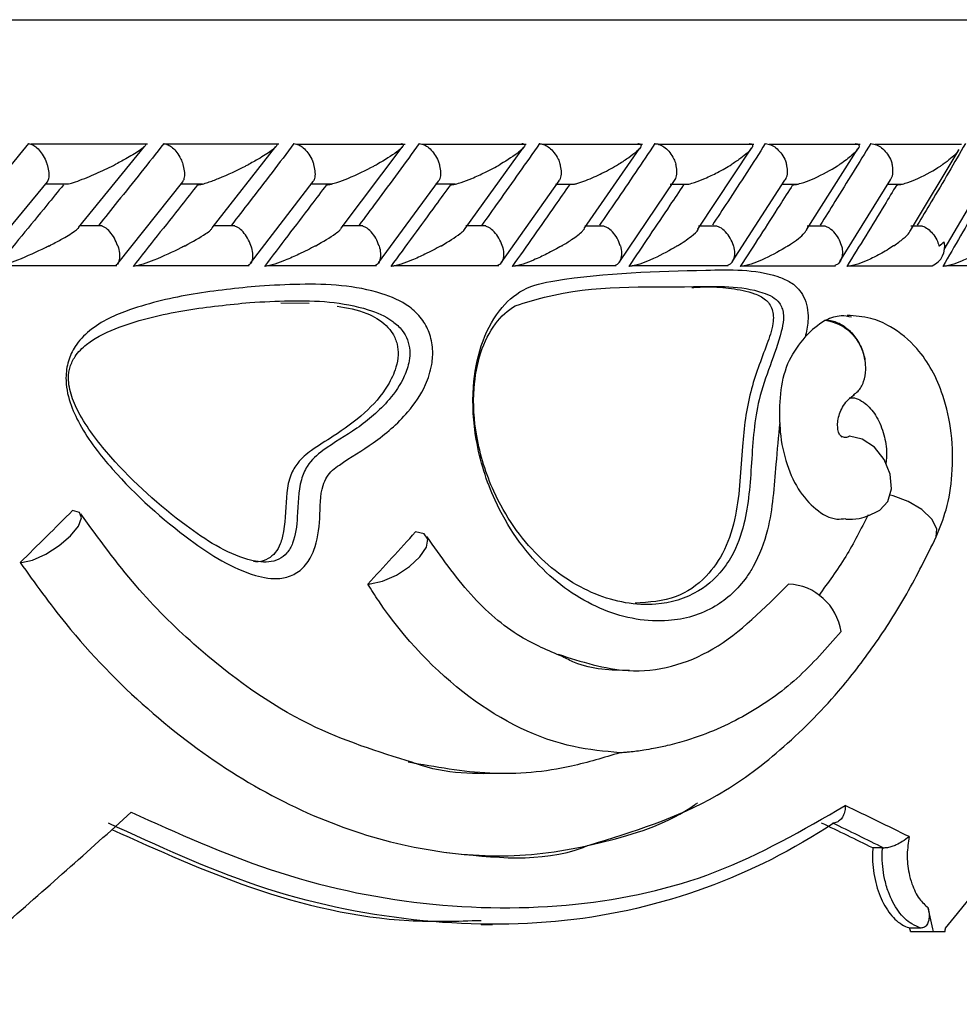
# Model space of a CAD drawing. Header units: millimetres. Extents: x 69 to 135, y 39 to 174.
# Tile 159 of 199: x 99.44 to 100.58, y 121.62 to 122.81. Entities that reach past the tile are written whole.
import ezdxf

# ---------------------------------------------------------------- set-up
doc = ezdxf.new("R2010")
doc.units = ezdxf.units.MM
doc.styles.add('SLDTEXTSTYLE0', font='TXT', dxfattribs={"width": 0.75})
doc.dimstyles.new('SLDDIMSTYLE0', dxfattribs={"dimtxt": 3.5, "dimasz": 3.302, "dimexe": 0, "dimexo": 0.0625, "dimgap": 0.875, "dimtad": 1, "dimdec": 0, "dimlfac": 20, "dimrnd": 1e-09, "dimzin": 12, "dimdsep": 46, "dimtxsty": 'SLDTEXTSTYLE0', "dimsah": 1, "dimcen": 0.09, "dimadec": 0, "dimazin": 3, "dimtfac": 1, "dimtdec": 0, "dimtofl": 0, "dimtmove": 0, "dimatfit": 3, "dimfxl": 0, "dimfrac": 2, "dimtolj": 1, "dimtzin": 12, "dimarcsym": 0})
doc.dimstyles.new('SLDDIMSTYLE1', dxfattribs={"dimtxt": 3.5, "dimasz": 3.302, "dimexe": 0, "dimexo": 0.0625, "dimgap": 0.875, "dimtad": 1, "dimdec": 0, "dimlfac": 20, "dimrnd": 1e-09, "dimzin": 12, "dimdsep": 46, "dimtxsty": 'SLDTEXTSTYLE0', "dimsah": 1, "dimcen": 0.09, "dimadec": 0, "dimazin": 3, "dimtfac": 1, "dimtdec": 0, "dimtmove": 0, "dimatfit": 0, "dimfxl": 0, "dimfrac": 2, "dimtolj": 1, "dimtzin": 12, "dimarcsym": 0})

# ---------------------------------------------------------------- blocks, each defined once
blk = doc.blocks.new('_D')
at = {"color": 7, "linetype": 'Continuous', "lineweight": 18}
for p, q in [((93.4827, 173.872), (135.2794, 173.872)), ((134.2794, 105.8002), (134.2794, 173.872)), ((90.7452, 105.8002), (135.2794, 105.8002))]:
    blk.add_line(p, q, dxfattribs=at)
for points in [[(134.2794, 173.872), (133.7714, 170.57), (134.7874, 170.57)], [(134.2794, 105.8002), (134.7874, 109.1022), (133.7714, 109.1022)]]:
    blk.add_solid(points, dxfattribs=at)
at = {"color": 7, "linetype": 'Continuous', "lineweight": 18, "insert": (129.7677, 135.8804), "char_height": 3.5, "attachment_point": 1, "rotation": 90, "style": 'SLDTEXTSTYLE0'}
blk.add_mtext('1361', dxfattribs=at)
blk = doc.blocks.new('_D_1')
at = {"color": 7, "linetype": 'Continuous', "lineweight": 18}
for p, q in [((92.2732, 128.1922), (124.4905, 128.1922)), ((123.4905, 128.1922), (123.4905, 105.8002)), ((90.7452, 105.8002), (124.4905, 105.8002))]:
    blk.add_line(p, q, dxfattribs=at)
for points in [[(123.4905, 128.1922), (122.9825, 124.8902), (123.9985, 124.8902)], [(123.4905, 105.8002), (123.9985, 109.1022), (122.9825, 109.1022)]]:
    blk.add_solid(points, dxfattribs=at)
at = {"color": 7, "linetype": 'Continuous', "lineweight": 18, "insert": (118.9788, 114.9028), "char_height": 3.5, "attachment_point": 1, "rotation": 90, "style": 'SLDTEXTSTYLE0'}
blk.add_mtext('448', dxfattribs=at)

msp = doc.modelspace()

# ---------------------------------------------------------------- linework, layer by layer
at = {"color": 1, "linetype": 'Continuous', "lineweight": 25}
msp.add_line((98.7069, 122.81225), (101.45313, 122.81225), dxfattribs=at)
at = {"color": 7, "linetype": 'Continuous', "lineweight": 25}
for p, q in [((99.59675, 122.66083), (99.4548, 122.66083)), ((99.51304, 122.55981), (99.59296, 122.65829)), ((99.75623, 122.66082), (99.61943, 122.66082)), ((99.67546, 122.5592), (99.75268, 122.65802)), ((99.90961, 122.66081), (99.77795, 122.66081)), ((99.83211, 122.559), (99.90594, 122.65725)), ((100.05695, 122.66078), (99.93045, 122.66078)), ((99.98253, 122.55856), (100.05359, 122.657)), ((100.19828, 122.66073), (100.07697, 122.66073)), ((100.12717, 122.55844), (100.19496, 122.65634)), ((100.33358, 122.66068), (100.21751, 122.66068)), ((100.26553, 122.55791), (100.3307, 122.65624)), ((100.46274, 122.66062), (100.35202, 122.66062)), ((100.39757, 122.55693), (100.4598, 122.65526)), ((100.58568, 122.66057), (100.48043, 122.66057)), ((100.52373, 122.55626), (100.58285, 122.65439)), ((100.16974, 122.51742), (100.23701, 122.61669)), ((100.30694, 122.51788), (100.37126, 122.61716)), ((100.43807, 122.51839), (100.49942, 122.61769)), ((100.56473, 122.53324), (100.61489, 122.61864)), ((99.39959, 122.52365), (99.47518, 122.61512)), ((99.47296, 122.61283), (99.50087, 122.61283)), ((99.56068, 122.51611), (99.63971, 122.61535)), ((99.63703, 122.61277), (99.66345, 122.61277)), ((99.72204, 122.51638), (99.7981, 122.61562)), ((99.79491, 122.61271), (99.82007, 122.61271)), ((99.8773, 122.51668), (99.95042, 122.61593)), ((99.94665, 122.61265), (99.97067, 122.61265)), ((100.02653, 122.51702), (100.09672, 122.61628)), ((100.09231, 122.61259), (100.11531, 122.61259)), ((100.23192, 122.61255), (100.25384, 122.61255)), ((100.36825, 122.61252), (100.38642, 122.61252)), ((100.49621, 122.6125), (100.51291, 122.6125)), ((99.54147, 122.56172), (99.51428, 122.56172)), ((99.70292, 122.5617), (99.67686, 122.5617)), ((99.85831, 122.56168), (99.83333, 122.56168)), ((100.00772, 122.56163), (99.98363, 122.56163)), ((100.15114, 122.56158), (100.12791, 122.56158)), ((100.28856, 122.56152), (100.26608, 122.56152)), ((100.41991, 122.56146), (100.39825, 122.56146)), ((100.53823, 122.5614), (100.52437, 122.5614)), ((99.41682, 122.51366), (99.55947, 122.51366)), ((99.58277, 122.5136), (99.72027, 122.5136)), ((99.74256, 122.51354), (99.87492, 122.51354)), ((99.89627, 122.51349), (100.02346, 122.51349)), ((100.04397, 122.51345), (100.16596, 122.51345)), ((100.18568, 122.51342), (100.30241, 122.51342)), ((100.32138, 122.5134), (100.43277, 122.5134)), ((100.45106, 122.5134), (100.55012, 122.5134)), ((100.56859, 122.51366), (100.66865, 122.51366)), ((99.75854, 122.4682), (99.79297, 122.46794)), ((100.42084, 122.44725), (100.41981, 122.44672)), ((100.48966, 121.80591), (100.47789, 121.80591)), ((100.48966, 121.80591), (100.49129, 121.80587)), ((100.00217, 121.71302), (100.01592, 121.71302)), ((100.53646, 121.70862), (100.52289, 121.70862)), ((100.52388, 121.70425), (100.55186, 121.70425)), ((100.55186, 121.70425), (100.56568, 121.70425))]:
    msp.add_line(p, q, dxfattribs=at)
at = {"color": 7, "linetype": 'Continuous', "lineweight": 25, "flags": 128}
for points in [[(100.48636, 122.21641), (100.49605, 122.22696), (100.50057, 122.24233), (100.49912, 122.26016), (100.49193, 122.27782), (100.48005, 122.29271), (100.46524, 122.30262), (100.44969, 122.30608)], [(99.44358, 122.15274), (99.45714, 122.1557), (99.47317, 122.16288), (99.48931, 122.17323), (99.50318, 122.18521), (99.51274, 122.19707), (99.51657, 122.20704), (99.51411, 122.21366), (99.50572, 122.21596)], [(99.86734, 122.12665), (99.88241, 122.12994), (99.89908, 122.13732), (99.91494, 122.14773), (99.92771, 122.15966), (99.93553, 122.17139), (99.93728, 122.18122), (99.9327, 122.18773), (99.92246, 122.18999)]]:
    msp.add_lwpolyline(points, dxfattribs=at)
at = {"color": 1, "linetype": 'Continuous', "lineweight": 25, "flags": 128}
msp.add_lwpolyline([(100.55511, 122.18399), (100.55585, 122.19376), (100.54964, 122.20544), (100.53736, 122.21713), (100.52089, 122.22703), (100.50275, 122.23362), (100.49911, 122.23446)], dxfattribs=at)
at = {"color": 7, "linetype": 'Continuous', "lineweight": 25}
for centre, radius, start, end in [((100.54027, 122.53654), 0.02516, 293.04744, 13.21911), ((100.4127, 122.39083), 0.05634, 8.52981, 82.75061), ((99.44203, 122.18011), 0.02742, 269.82853, 273.24946), ((99.8644, 122.16432), 0.03778, 269.8925, 274.46039), ((100.37231, 122.0589), 0.06777, 8.46685, 87.22176), ((96.87446, 122.70561), 4.37867, 298.7805, 347.93298)]:
    msp.add_arc(centre, radius, start, end, dxfattribs=at)
for centre, major_axis, ratio, start_param, end_param in [((96.87813, 122.18433), (4.45104, 3.48399), 0.303607, 5.0739384, 5.090867), ((96.87813, 122.15826), (4.40278, 3.39094), 0.3667, 5.148304, 5.1651985), ((96.87813, 122.04168), (4.57031, -1.04429), 0.1983885, 0.6946145, 0.7221714), ((96.87813, 122.28325), (4.44169, 2.92213), 0.3751918, 5.0590217, 5.1013252), ((96.87813, 122.28325), (4.39096, 2.28323), 0.5626091, 5.365477, 5.4077805), ((96.87813, 122.02078), (4.53027, -1.04006), 0.1991726, 0.6995025, 0.7217194), ((96.87392, 122.02255), (4.55025, -1.04464), 0.1991726, 0.6988775, 0.7210262), ((96.87813, 123.79962), (-3.5242, 12.21197), 0.238889, 4.4715337, 4.4739336), ((96.87813, 123.79962), (-3.49338, 12.10519), 0.238889, 4.4700011, 4.4703671), ((96.87813, 124.28258), (2.19449, 15.05691), 0.2666105, 4.5792707, 4.5795654)]:
    msp.add_ellipse(centre, major_axis=major_axis, ratio=ratio, start_param=start_param, end_param=end_param, dxfattribs=at)
for points, knots in [([(99.45209, 122.66163), (99.44256, 122.65003), (99.4232, 122.62649), (99.39585, 122.59347), (99.378, 122.57207), (99.37009, 122.56259)], [0, 0, 0, 0, 0.3511492, 0.7127315, 1, 1, 1, 1]), ([(99.45209, 122.66163), (99.45301, 122.66155), (99.45544, 122.66131), (99.45992, 122.6589), (99.46528, 122.65395), (99.47033, 122.64691), (99.47329, 122.64078), (99.47456, 122.63734), (99.47478, 122.63671), (99.4748, 122.63663)], [0, 0, 0, 0, 0.1153024, 0.3056724, 0.5012768, 0.7256522, 0.9501951, 0.9934707, 1, 1, 1, 1]), ([(99.61645, 122.66163), (99.60724, 122.65), (99.58863, 122.62651), (99.56229, 122.59349), (99.54511, 122.57212), (99.53746, 122.56259)], [0, 0, 0, 0, 0.3521741, 0.7113257, 1, 1, 1, 1]), ([(99.59385, 122.66135), (99.59409, 122.66107), (99.59483, 122.66019), (99.59245, 122.65757), (99.58577, 122.65224), (99.5741, 122.64513), (99.56311, 122.63921), (99.55816, 122.63667), (99.55809, 122.63663)], [0, 0, 0, 0, 0.06534149, 0.20354516, 0.34062636, 0.7179699, 0.99620685, 1, 1, 1, 1]), ([(99.61645, 122.66163), (99.61658, 122.66163), (99.61827, 122.66161), (99.62188, 122.66059), (99.62731, 122.65684), (99.63273, 122.65088), (99.637, 122.64387), (99.63909, 122.63884), (99.6398, 122.63671), (99.63983, 122.63663)], [0, 0, 0, 0, 0.0163959, 0.2068839, 0.3985593, 0.5994412, 0.8309803, 0.9934905, 1, 1, 1, 1]), ([(99.77468, 122.66163), (99.76581, 122.64999), (99.74787, 122.62645), (99.72251, 122.59344), (99.70599, 122.57208), (99.69865, 122.56259)], [0, 0, 0, 0, 0.3526517, 0.7126177, 1, 1, 1, 1]), ([(99.75346, 122.66126), (99.7537, 122.66096), (99.75444, 122.66004), (99.75245, 122.65751), (99.74643, 122.65224), (99.73542, 122.64515), (99.72482, 122.63919), (99.72008, 122.63667), (99.72001, 122.63663)], [0, 0, 0, 0, 0.0654257, 0.1992973, 0.3322435, 0.7173186, 0.9961625, 1, 1, 1, 1]), ([(99.77468, 122.66163), (99.77571, 122.66154), (99.77843, 122.66131), (99.78333, 122.65889), (99.78904, 122.65394), (99.79428, 122.64691), (99.79722, 122.64078), (99.79843, 122.63734), (99.79864, 122.63671), (99.79866, 122.63663)], [0, 0, 0, 0, 0.1157158, 0.3057928, 0.5011855, 0.7257021, 0.9503919, 0.9934889, 1, 1, 1, 1]), ([(99.92687, 122.66163), (99.91833, 122.64997), (99.90107, 122.62641), (99.87668, 122.5934), (99.8608, 122.57205), (99.85376, 122.56259)], [0, 0, 0, 0, 0.3531149, 0.7135366, 1, 1, 1, 1]), ([(99.90441, 122.66163), (99.90478, 122.66163), (99.90595, 122.66162), (99.90725, 122.66118), (99.90797, 122.65941), (99.90506, 122.65599), (99.89564, 122.64824), (99.88497, 122.64172), (99.87585, 122.63667), (99.87579, 122.63663)], [0, 0, 0, 0, 0.0233472, 0.0734608, 0.1346823, 0.3255439, 0.4727783, 0.9964251, 1, 1, 1, 1]), ([(99.92687, 122.66163), (99.92795, 122.66154), (99.9308, 122.66131), (99.93588, 122.65889), (99.94176, 122.65394), (99.94707, 122.6469), (99.95, 122.64077), (99.95117, 122.63734), (99.95136, 122.63671), (99.95139, 122.63663)], [0, 0, 0, 0, 0.1158159, 0.305832, 0.5011639, 0.7257026, 0.9504255, 0.9934876, 1, 1, 1, 1]), ([(100.07304, 122.66163), (100.06483, 122.64996), (100.04826, 122.62639), (100.02484, 122.59337), (100.00959, 122.57203), (100.00285, 122.56259)], [0, 0, 0, 0, 0.3535571, 0.7141074, 1, 1, 1, 1]), ([(100.0515, 122.66163), (100.05172, 122.66163), (100.05247, 122.66164), (100.05384, 122.66146), (100.05499, 122.66077), (100.05517, 122.65886), (100.05276, 122.65568), (100.04436, 122.64819), (100.0342, 122.64167), (100.02554, 122.63667), (100.02548, 122.63663)], [0, 0, 0, 0, 0.0130499, 0.0440311, 0.1002209, 0.1663465, 0.3296976, 0.4738992, 0.9963947, 1, 1, 1, 1]), ([(100.07304, 122.66163), (100.0732, 122.66163), (100.07518, 122.66161), (100.07929, 122.66058), (100.08527, 122.65683), (100.09106, 122.65087), (100.0954, 122.64386), (100.09739, 122.63883), (100.09802, 122.63671), (100.09805, 122.63663)], [0, 0, 0, 0, 0.0167623, 0.2070803, 0.3985593, 0.5993398, 0.831043, 0.9935024, 1, 1, 1, 1]), ([(100.21321, 122.66163), (100.20535, 122.64997), (100.18948, 122.62641), (100.16704, 122.5934), (100.15241, 122.57205), (100.14593, 122.56259)], [0, 0, 0, 0, 0.3533419, 0.7136697, 1, 1, 1, 1]), ([(100.19253, 122.66163), (100.19258, 122.66163), (100.19351, 122.66165), (100.19517, 122.66146), (100.19665, 122.66045), (100.1964, 122.65748), (100.19129, 122.65196), (100.18169, 122.64455), (100.17361, 122.63935), (100.16916, 122.63667), (100.1691, 122.63663)], [0, 0, 0, 0, 0.0028414, 0.050971, 0.1103479, 0.2078151, 0.4531873, 0.7216547, 0.9964377, 1, 1, 1, 1]), ([(100.21321, 122.66163), (100.21337, 122.66163), (100.21544, 122.66161), (100.21969, 122.66059), (100.22585, 122.65683), (100.23173, 122.65087), (100.23607, 122.64386), (100.23801, 122.63883), (100.23862, 122.63671), (100.23864, 122.63663)], [0, 0, 0, 0, 0.0166239, 0.2070136, 0.398529, 0.5993437, 0.8310108, 0.9934846, 1, 1, 1, 1]), ([(100.34734, 122.66163), (100.33985, 122.65), (100.32471, 122.6265), (100.30325, 122.59348), (100.28923, 122.57209), (100.283, 122.56259)], [0, 0, 0, 0, 0.3524756, 0.7122459, 1, 1, 1, 1]), ([(100.32749, 122.66163), (100.32818, 122.66161), (100.32969, 122.66157), (100.33141, 122.66091), (100.33238, 122.65913), (100.32971, 122.65365), (100.32033, 122.64572), (100.31072, 122.63918), (100.30671, 122.63667), (100.30666, 122.63663)], [0, 0, 0, 0, 0.0388697, 0.084827, 0.1629307, 0.3127018, 0.7368961, 0.9964245, 1, 1, 1, 1]), ([(100.34734, 122.66163), (100.34856, 122.66154), (100.35179, 122.66131), (100.35736, 122.6589), (100.36363, 122.65394), (100.36908, 122.64691), (100.37191, 122.64078), (100.37295, 122.63734), (100.37312, 122.63671), (100.37315, 122.63663)], [0, 0, 0, 0, 0.1155985, 0.3057985, 0.501221, 0.7256968, 0.9503482, 0.9934822, 1, 1, 1, 1]), ([(100.47537, 122.66163), (100.46825, 122.65003), (100.45386, 122.62659), (100.43339, 122.59358), (100.41999, 122.57216), (100.414, 122.56259)], [0, 0, 0, 0, 0.3515674, 0.7104392, 1, 1, 1, 1]), ([(100.45633, 122.66163), (100.45685, 122.66162), (100.45821, 122.66161), (100.4601, 122.66113), (100.4616, 122.65969), (100.46075, 122.65526), (100.453, 122.64725), (100.44366, 122.64031), (100.43815, 122.63667), (100.43809, 122.63663)], [0, 0, 0, 0, 0.0273943, 0.0721314, 0.1418907, 0.26911, 0.6203372, 0.9964431, 1, 1, 1, 1]), ([(100.47537, 122.66163), (100.47663, 122.66155), (100.47996, 122.66131), (100.48568, 122.6589), (100.49206, 122.65394), (100.49754, 122.64691), (100.50031, 122.64078), (100.50131, 122.63734), (100.50147, 122.63671), (100.50149, 122.63663)], [0, 0, 0, 0, 0.1153848, 0.305691, 0.5012585, 0.7256681, 0.9502373, 0.9934726, 1, 1, 1, 1]), ([(100.59047, 122.66163), (100.58371, 122.65003), (100.57001, 122.62649), (100.55052, 122.59347), (100.53772, 122.57207), (100.53206, 122.56259)], [0, 0, 0, 0, 0.3511466, 0.7127296, 1, 1, 1, 1]), ([(100.5824, 122.65465), (100.58161, 122.65316), (100.57974, 122.64962), (100.57256, 122.64348), (100.56668, 122.63897), (100.56337, 122.63667), (100.56332, 122.63663)], [0, 0, 0, 0, 0.2633873, 0.6261766, 0.9944678, 1, 1, 1, 1]), ([(99.47516, 122.61514), (99.47581, 122.61644), (99.47728, 122.61942), (99.47737, 122.6264), (99.47615, 122.63249), (99.47504, 122.63593), (99.47483, 122.63655), (99.4748, 122.63663)], [0, 0, 0, 0, 0.2605025, 0.5933072, 0.9263527, 0.9903219, 1, 1, 1, 1]), ([(99.50088, 122.61276), (99.502, 122.61305), (99.50647, 122.61421), (99.51926, 122.61884), (99.53757, 122.62654), (99.55138, 122.6332), (99.55803, 122.6366), (99.55809, 122.63663)], [0, 0, 0, 0, 0.0550474, 0.2192321, 0.5991114, 0.9959899, 1, 1, 1, 1]), ([(99.63965, 122.61539), (99.64033, 122.61663), (99.64194, 122.61953), (99.64223, 122.6264), (99.64112, 122.63249), (99.64006, 122.63593), (99.63985, 122.63655), (99.63983, 122.63663)], [0, 0, 0, 0, 0.2484322, 0.5867891, 0.9253403, 0.9901735, 1, 1, 1, 1]), ([(99.65738, 122.61163), (99.6581, 122.61167), (99.65979, 122.61177), (99.66419, 122.61273), (99.67232, 122.61517), (99.69115, 122.62234), (99.70736, 122.63002), (99.71853, 122.63585), (99.71995, 122.6366), (99.72001, 122.63663)], [0, 0, 0, 0, 0.0428071, 0.100388, 0.1938407, 0.3860711, 0.9205428, 0.9964016, 1, 1, 1, 1]), ([(99.798, 122.61569), (99.7987, 122.61683), (99.80042, 122.61966), (99.8009, 122.62641), (99.79991, 122.63249), (99.79889, 122.63593), (99.79869, 122.63655), (99.79866, 122.63663)], [0, 0, 0, 0, 0.2342592, 0.579003, 0.924074, 0.9900105, 1, 1, 1, 1]), ([(99.81406, 122.61163), (99.81482, 122.61167), (99.81659, 122.61177), (99.82108, 122.61273), (99.82926, 122.61519), (99.84789, 122.62237), (99.86363, 122.63004), (99.87438, 122.63586), (99.87572, 122.6366), (99.87579, 122.63663)], [0, 0, 0, 0, 0.0429603, 0.1007658, 0.1945137, 0.3871917, 0.9215612, 0.9963873, 1, 1, 1, 1]), ([(99.95028, 122.61602), (99.95098, 122.61706), (99.95279, 122.6198), (99.95345, 122.62642), (99.95258, 122.63249), (99.95161, 122.63593), (99.95141, 122.63655), (99.95139, 122.63663)], [0, 0, 0, 0, 0.2176499, 0.5699259, 0.9225091, 0.9898003, 1, 1, 1, 1]), ([(99.96471, 122.61163), (99.96549, 122.61167), (99.96734, 122.61177), (99.97189, 122.61273), (99.98006, 122.61517), (99.99239, 122.61997), (100.00858, 122.62741), (100.01959, 122.63326), (100.02542, 122.6366), (100.02548, 122.63663)], [0, 0, 0, 0, 0.0427321, 0.1004567, 0.193934, 0.385774, 0.6486443, 0.9964093, 1, 1, 1, 1]), ([(100.09655, 122.61639), (100.09722, 122.61732), (100.0991, 122.61995), (100.09991, 122.62642), (100.09919, 122.6325), (100.09826, 122.63593), (100.09807, 122.63655), (100.09805, 122.63663)], [0, 0, 0, 0, 0.1981642, 0.5592486, 0.9205777, 0.9895491, 1, 1, 1, 1]), ([(100.11533, 122.61252), (100.11669, 122.61285), (100.12139, 122.61399), (100.13345, 122.61843), (100.15056, 122.62617), (100.16292, 122.63294), (100.16905, 122.6366), (100.1691, 122.63663)], [0, 0, 0, 0, 0.06335214, 0.21874453, 0.57401168, 0.99602811, 1, 1, 1, 1]), ([(100.23683, 122.61681), (100.23744, 122.61761), (100.23935, 122.62012), (100.24031, 122.62644), (100.23973, 122.63249), (100.23884, 122.63593), (100.23867, 122.63655), (100.23864, 122.63663)], [0, 0, 0, 0, 0.1749116, 0.5464155, 0.9182387, 0.9892173, 1, 1, 1, 1]), ([(100.25385, 122.61245), (100.2541, 122.6125), (100.25652, 122.61295), (100.26368, 122.61526), (100.27557, 122.61991), (100.29102, 122.62741), (100.30124, 122.63324), (100.3066, 122.6366), (100.30666, 122.63663)], [0, 0, 0, 0, 0.0118608, 0.114197, 0.3242878, 0.6128489, 0.9960602, 1, 1, 1, 1]), ([(100.37108, 122.61728), (100.37161, 122.61794), (100.37353, 122.62031), (100.3746, 122.62644), (100.37416, 122.63249), (100.37333, 122.63593), (100.37317, 122.63655), (100.37315, 122.63663)], [0, 0, 0, 0, 0.1472849, 0.5311796, 0.9153757, 0.9888416, 1, 1, 1, 1]), ([(100.38057, 122.61163), (100.38146, 122.61168), (100.38352, 122.61177), (100.38828, 122.61274), (100.39649, 122.61521), (100.4142, 122.62246), (100.42798, 122.63014), (100.437, 122.63592), (100.43804, 122.6366), (100.43809, 122.63663)], [0, 0, 0, 0, 0.0432834, 0.1010344, 0.1949981, 0.3888456, 0.9279646, 0.9963963, 1, 1, 1, 1]), ([(100.49926, 122.6178), (100.49968, 122.6183), (100.50157, 122.62052), (100.50273, 122.62645), (100.50244, 122.63249), (100.50167, 122.63593), (100.50151, 122.63655), (100.50149, 122.63663)], [0, 0, 0, 0, 0.1146187, 0.5131398, 0.9119413, 0.9884257, 1, 1, 1, 1]), ([(100.50703, 122.61163), (100.50793, 122.61167), (100.51005, 122.61177), (100.51481, 122.61273), (100.52294, 122.61517), (100.54027, 122.62238), (100.55356, 122.63004), (100.56223, 122.63588), (100.56327, 122.6366), (100.56332, 122.63663)], [0, 0, 0, 0, 0.042773, 0.1000463, 0.1932104, 0.3854936, 0.9230975, 0.996386, 1, 1, 1, 1]), ([(99.49459, 122.61163), (99.48788, 122.60339), (99.461, 122.57035), (99.4338, 122.53735), (99.41339, 122.51259)], [0, 0, 0, 0, 0.2496825, 1, 1, 1, 1]), ([(99.65738, 122.61163), (99.6509, 122.60336), (99.62502, 122.57034), (99.59881, 122.53733), (99.57917, 122.51259)], [0, 0, 0, 0, 0.2504739, 1, 1, 1, 1]), ([(99.81406, 122.61163), (99.80781, 122.60335), (99.78292, 122.57033), (99.75769, 122.53732), (99.73879, 122.51259)], [0, 0, 0, 0, 0.2509752, 1, 1, 1, 1]), ([(99.96471, 122.61163), (99.9587, 122.60334), (99.93479, 122.57033), (99.91053, 122.53731), (99.89236, 122.51259)], [0, 0, 0, 0, 0.2511598, 1, 1, 1, 1]), ([(100.10935, 122.61163), (100.10359, 122.60335), (100.08065, 122.57034), (100.05736, 122.53732), (100.03991, 122.51259)], [0, 0, 0, 0, 0.2510016, 1, 1, 1, 1]), ([(100.24799, 122.61163), (100.24249, 122.60337), (100.22053, 122.57037), (100.1982, 122.53735), (100.18146, 122.51259)], [0, 0, 0, 0, 0.2502425, 1, 1, 1, 1]), ([(100.38057, 122.61163), (100.37534, 122.6034), (100.35436, 122.5704), (100.33301, 122.53738), (100.31698, 122.51259)], [0, 0, 0, 0, 0.2493342, 1, 1, 1, 1]), ([(100.50703, 122.61163), (100.50207, 122.60345), (100.4821, 122.57046), (100.46173, 122.53743), (100.44641, 122.51259)], [0, 0, 0, 0, 0.2479502, 1, 1, 1, 1]), ([(100.62039, 122.61163), (100.61568, 122.60339), (100.59681, 122.57035), (100.5775, 122.53735), (100.56301, 122.51259)], [0, 0, 0, 0, 0.2496769, 1, 1, 1, 1]), ([(99.47727, 122.53759), (99.47734, 122.53763), (99.48232, 122.54012), (99.49374, 122.54611), (99.50522, 122.55308), (99.51197, 122.55797), (99.5129, 122.55929), (99.51318, 122.55969)], [0, 0, 0, 0, 0.0044284, 0.3262715, 0.7761178, 0.9321902, 1, 1, 1, 1]), ([(99.56052, 122.53759), (99.56049, 122.53767), (99.55945, 122.54073), (99.5567, 122.54684), (99.55127, 122.55456), (99.54582, 122.55982), (99.54262, 122.56103), (99.54143, 122.56148)], [0, 0, 0, 0, 0.00774, 0.289149, 0.5709368, 0.8403306, 1, 1, 1, 1]), ([(99.64221, 122.53759), (99.64227, 122.53762), (99.6518, 122.5426), (99.66286, 122.54902), (99.67322, 122.55625), (99.67478, 122.55831), (99.67546, 122.5592)], [0, 0, 0, 0, 0.0045569, 0.6644082, 0.8549174, 1, 1, 1, 1]), ([(99.72235, 122.53759), (99.72232, 122.53767), (99.72131, 122.54073), (99.71858, 122.54684), (99.71305, 122.55456), (99.70744, 122.55981), (99.7041, 122.56101), (99.70287, 122.56146)], [0, 0, 0, 0, 0.0077249, 0.2898435, 0.5723625, 0.8423451, 1, 1, 1, 1]), ([(99.80095, 122.53759), (99.80101, 122.53762), (99.81018, 122.54261), (99.8207, 122.54896), (99.83007, 122.55605), (99.83158, 122.55808), (99.83221, 122.55893)], [0, 0, 0, 0, 0.0046102, 0.6727478, 0.8628613, 1, 1, 1, 1]), ([(99.87803, 122.53759), (99.878, 122.53767), (99.87702, 122.54073), (99.87432, 122.54684), (99.86871, 122.55456), (99.86298, 122.5598), (99.85952, 122.56099), (99.85826, 122.56142)], [0, 0, 0, 0, 0.0077498, 0.2908995, 0.5744401, 0.845346, 1, 1, 1, 1]), ([(99.95359, 122.53759), (99.95365, 122.53762), (99.96244, 122.54258), (99.97236, 122.54892), (99.98092, 122.55585), (99.98214, 122.55776), (99.98261, 122.5585)], [0, 0, 0, 0, 0.0047362, 0.6870756, 0.8784727, 1, 1, 1, 1]), ([(100.02763, 122.53759), (100.02761, 122.53767), (100.02666, 122.54074), (100.024, 122.54684), (100.01832, 122.55456), (100.01248, 122.55977), (100.00893, 122.56095), (100.00766, 122.56138)], [0, 0, 0, 0, 0.0077828, 0.2923401, 0.5772928, 0.8494668, 1, 1, 1, 1]), ([(100.10016, 122.53759), (100.10022, 122.53762), (100.10443, 122.54009), (100.11397, 122.5461), (100.12354, 122.55315), (100.12675, 122.55728), (100.12749, 122.55823)], [0, 0, 0, 0, 0.0048429, 0.3498691, 0.8506488, 1, 1, 1, 1]), ([(100.17117, 122.53759), (100.17115, 122.53767), (100.17024, 122.54073), (100.16762, 122.54685), (100.16189, 122.55456), (100.15598, 122.55974), (100.15235, 122.56091), (100.15109, 122.56132)], [0, 0, 0, 0, 0.0078523, 0.2940633, 0.5806898, 0.8545032, 1, 1, 1, 1]), ([(100.24066, 122.53759), (100.24072, 122.53762), (100.24385, 122.53953), (100.24977, 122.54335), (100.25858, 122.54997), (100.26497, 122.55508), (100.26576, 122.55763), (100.26579, 122.55771)], [0, 0, 0, 0, 0.0049534, 0.2770662, 0.5519112, 0.9855956, 1, 1, 1, 1]), ([(100.30864, 122.53759), (100.30861, 122.53767), (100.30775, 122.54074), (100.30518, 122.54684), (100.29942, 122.55455), (100.29345, 122.5597), (100.28975, 122.56086), (100.2885, 122.56126)], [0, 0, 0, 0, 0.0078727, 0.2957753, 0.584087, 0.8595603, 1, 1, 1, 1]), ([(100.37508, 122.53759), (100.37513, 122.53762), (100.37878, 122.53996), (100.38542, 122.54461), (100.39374, 122.55118), (100.39641, 122.55512), (100.39762, 122.5569)], [0, 0, 0, 0, 0.0051326, 0.3523986, 0.7067387, 1, 1, 1, 1]), ([(100.43998, 122.53759), (100.43996, 122.53767), (100.43914, 122.54074), (100.43663, 122.54684), (100.43085, 122.55454), (100.42484, 122.55966), (100.42108, 122.56082), (100.41985, 122.5612)], [0, 0, 0, 0, 0.0079309, 0.2974455, 0.5873571, 0.8644271, 1, 1, 1, 1]), ([(100.53824, 122.56146), (100.53827, 122.56146), (100.54046, 122.56107), (100.54497, 122.55808), (100.55111, 122.55253), (100.55576, 122.54534), (100.55763, 122.54002), (100.55827, 122.53767), (100.5583, 122.53759)], [0, 0, 0, 0, 0.0032647, 0.2407636, 0.48565, 0.7673796, 0.9919951, 1, 1, 1, 1]), ([(100.50333, 122.53759), (100.50338, 122.53762), (100.50771, 122.54055), (100.51469, 122.54587), (100.52188, 122.55222), (100.52331, 122.55534), (100.52373, 122.55626)], [0, 0, 0, 0, 0.005333, 0.4578394, 0.8404031, 1, 1, 1, 1]), ([(99.47727, 122.53759), (99.47721, 122.53756), (99.47554, 122.53671), (99.46366, 122.53082), (99.44674, 122.52306), (99.42785, 122.516), (99.41993, 122.51361), (99.41573, 122.51273), (99.41402, 122.51256), (99.4134, 122.51259), (99.41339, 122.51259)], [0, 0, 0, 0, 0.0035659, 0.0880052, 0.6204532, 0.8069918, 0.8977673, 0.9541047, 0.9996165, 1, 1, 1, 1]), ([(99.56052, 122.53759), (99.56055, 122.53751), (99.56158, 122.53445), (99.56298, 122.52833), (99.56277, 122.52064), (99.561, 122.51552), (99.5588, 122.51437), (99.55808, 122.514)], [0, 0, 0, 0, 0.0079571, 0.2979069, 0.5883224, 0.8656839, 1, 1, 1, 1]), ([(99.64221, 122.53759), (99.64214, 122.53756), (99.64049, 122.5367), (99.62901, 122.53079), (99.61253, 122.52305), (99.59385, 122.51599), (99.58593, 122.51363), (99.58157, 122.51269), (99.57991, 122.51262), (99.57917, 122.51259)], [0, 0, 0, 0, 0.0035805, 0.0901482, 0.6202608, 0.8066368, 0.8975827, 0.954155, 1, 1, 1, 1]), ([(99.72235, 122.53759), (99.72237, 122.53751), (99.72337, 122.53445), (99.72468, 122.52833), (99.72422, 122.52063), (99.72216, 122.51548), (99.71975, 122.51433), (99.71895, 122.51394)], [0, 0, 0, 0, 0.0079109, 0.2963026, 0.5851293, 0.8609306, 1, 1, 1, 1]), ([(99.80095, 122.53759), (99.80089, 122.53756), (99.7945, 122.5341), (99.78275, 122.52812), (99.76593, 122.52065), (99.75363, 122.51596), (99.74572, 122.51362), (99.7413, 122.51269), (99.73957, 122.51262), (99.73879, 122.51259)], [0, 0, 0, 0, 0.00357815, 0.36268173, 0.62238905, 0.80743871, 0.89803394, 0.95454594, 1, 1, 1, 1]), ([(99.87803, 122.53759), (99.87806, 122.53751), (99.87903, 122.53445), (99.88022, 122.52833), (99.87952, 122.52062), (99.87717, 122.51545), (99.87455, 122.51428), (99.87365, 122.51388)], [0, 0, 0, 0, 0.0078639, 0.2945996, 0.581753, 0.8559236, 1, 1, 1, 1]), ([(99.95359, 122.53759), (99.95353, 122.53756), (99.95038, 122.53578), (99.94398, 122.53231), (99.93227, 122.52642), (99.9195, 122.52062), (99.90737, 122.51595), (99.89946, 122.51361), (99.89497, 122.51269), (99.89316, 122.51262), (99.89236, 122.51259)], [0, 0, 0, 0, 0.0035603, 0.184774, 0.3645829, 0.6232367, 0.8077329, 0.8982122, 0.9547412, 1, 1, 1, 1]), ([(100.02763, 122.53759), (100.02766, 122.53751), (100.02858, 122.53445), (100.02967, 122.52833), (100.02872, 122.52061), (100.02608, 122.51541), (100.02326, 122.51423), (100.02226, 122.51382)], [0, 0, 0, 0, 0.0077884, 0.2928959, 0.5783703, 0.8509568, 1, 1, 1, 1]), ([(100.10016, 122.53759), (100.1001, 122.53756), (100.09441, 122.5342), (100.08362, 122.52833), (100.06768, 122.52087), (100.05548, 122.51608), (100.04735, 122.51364), (100.04277, 122.51273), (100.04071, 122.51258), (100.03992, 122.51259), (100.03991, 122.51259)], [0, 0, 0, 0, 0.0035696, 0.3495444, 0.6143838, 0.8037657, 0.8960069, 0.9531925, 0.9992308, 1, 1, 1, 1]), ([(100.17117, 122.53759), (100.17119, 122.53751), (100.17208, 122.53445), (100.17305, 122.52833), (100.17185, 122.52061), (100.16893, 122.51539), (100.16591, 122.5142), (100.16482, 122.51377)], [0, 0, 0, 0, 0.007762, 0.2914561, 0.5755951, 0.8468702, 1, 1, 1, 1]), ([(100.24066, 122.53759), (100.24061, 122.53756), (100.23934, 122.53678), (100.22957, 122.53091), (100.21501, 122.52318), (100.19712, 122.51605), (100.18902, 122.51364), (100.18441, 122.51272), (100.18226, 122.51258), (100.18146, 122.51259), (100.18146, 122.51259)], [0, 0, 0, 0, 0.0035863, 0.08151, 0.6158264, 0.8044407, 0.8963808, 0.9534339, 0.9994943, 1, 1, 1, 1]), ([(100.30864, 122.53759), (100.30866, 122.53751), (100.3095, 122.53445), (100.31035, 122.52834), (100.3089, 122.52061), (100.3057, 122.51537), (100.3025, 122.51417), (100.30132, 122.51374)], [0, 0, 0, 0, 0.0077442, 0.2904389, 0.5734993, 0.8438688, 1, 1, 1, 1]), ([(100.37508, 122.53759), (100.37502, 122.53756), (100.37373, 122.53672), (100.3643, 122.53081), (100.3502, 122.52308), (100.33267, 122.51601), (100.32465, 122.51362), (100.31998, 122.51271), (100.31783, 122.51259), (100.31698, 122.51259), (100.31698, 122.51259)], [0, 0, 0, 0, 0.0036015, 0.0877927, 0.6190582, 0.8060444, 0.8972703, 0.9539696, 0.9998789, 1, 1, 1, 1]), ([(100.43998, 122.53759), (100.44, 122.53751), (100.4408, 122.53445), (100.44152, 122.52834), (100.43983, 122.52062), (100.43635, 122.51536), (100.43298, 122.51416), (100.43173, 122.51372)], [0, 0, 0, 0, 0.0077458, 0.2897091, 0.5720842, 0.8418053, 1, 1, 1, 1]), ([(100.50333, 122.53759), (100.50328, 122.53756), (100.49822, 122.53413), (100.48849, 122.52818), (100.47369, 122.5207), (100.46218, 122.51599), (100.45419, 122.51362), (100.44953, 122.51271), (100.44725, 122.51259), (100.44642, 122.51259), (100.44641, 122.51259)], [0, 0, 0, 0, 0.003578, 0.3591817, 0.6213672, 0.8073492, 0.8979597, 0.9542504, 0.9998229, 1, 1, 1, 1]), ([(100.5583, 122.53759), (100.55835, 122.53762), (100.56065, 122.53907), (100.56273, 122.5407), (100.56476, 122.5423)], [0, 0, 0, 0, 0.0216418, 1, 1, 1, 1]), ([(100.6186, 122.53759), (100.61855, 122.53756), (100.61738, 122.53672), (100.60885, 122.53081), (100.59577, 122.52306), (100.57887, 122.516), (100.57093, 122.51361), (100.5662, 122.51273), (100.56393, 122.51257), (100.56302, 122.51259), (100.56301, 122.51259)], [0, 0, 0, 0, 0.0035778, 0.0880156, 0.6204475, 0.8069925, 0.8977709, 0.9540933, 0.9995992, 1, 1, 1, 1]), ([(100.36492, 122.32304), (100.36329, 122.3061), (100.35908, 122.26253), (100.35522, 122.20036), (100.33814, 122.15605), (100.31733, 122.12309), (100.28389, 122.0933), (100.22369, 122.07659), (100.15003, 122.08956), (100.07441, 122.13903), (100.0201, 122.21518), (99.99432, 122.29608), (99.99008, 122.3622), (100.00017, 122.41744), (100.02173, 122.45969), (100.054, 122.48811), (100.14211, 122.50511), (100.24567, 122.50701), (100.33936, 122.50955), (100.37657, 122.4949), (100.38813, 122.48585), (100.39573, 122.4731), (100.39918, 122.45979), (100.39961, 122.44358), (100.3972, 122.43302), (100.39577, 122.42669)], [0, 0, 0, 0, 0.033052, 0.0850245, 0.1182275, 0.1295686, 0.172985, 0.2282608, 0.301975, 0.3764129, 0.4509841, 0.5022603, 0.5433787, 0.576527, 0.6099055, 0.6401975, 0.6753671, 0.8459888, 0.9313248, 0.9456889, 0.9601585, 0.9693781, 0.9786291, 0.9871961, 1, 1, 1, 1]), ([(99.73267, 122.48865), (99.74912, 122.48952), (99.79941, 122.49216), (99.8614, 122.48882), (99.91043, 122.4684), (99.92967, 122.45054), (99.9398, 122.43262), (99.94394, 122.41279), (99.94253, 122.39051), (99.93337, 122.36298), (99.9098, 122.32883), (99.873, 122.29777), (99.838, 122.27767), (99.81587, 122.26093), (99.80604, 122.23802), (99.80713, 122.2064), (99.80232, 122.17219), (99.78962, 122.14871), (99.7747, 122.13695), (99.75349, 122.13158), (99.70904, 122.13925), (99.63877, 122.18383), (99.56711, 122.24769), (99.51975, 122.30806), (99.50149, 122.34679), (99.49625, 122.3738), (99.49964, 122.39772), (99.50925, 122.41812), (99.53353, 122.4431), (99.58344, 122.46473), (99.65347, 122.48064), (99.70591, 122.48595), (99.73267, 122.48865)], [0, 0, 0, 0, 0.0431558, 0.1319801, 0.1642993, 0.1810664, 0.1951831, 0.2093566, 0.2220213, 0.2400838, 0.2698017, 0.3156669, 0.3568948, 0.3736729, 0.381595, 0.4091115, 0.4362736, 0.4511749, 0.4662234, 0.4811876, 0.5072252, 0.5818154, 0.6810459, 0.7305627, 0.751054, 0.7717548, 0.7856642, 0.7995834, 0.8188928, 0.8634729, 0.9303226, 1, 1, 1, 1]), ([(100.04448, 122.46507), (100.04411, 122.46486), (100.03493, 122.45978), (100.01763, 122.44386), (99.99978, 122.40807), (99.99117, 122.36022), (99.99506, 122.30077), (100.01873, 122.22647), (100.06916, 122.15556), (100.13977, 122.10916), (100.20833, 122.09694), (100.26341, 122.11219), (100.29324, 122.13898), (100.31121, 122.16795), (100.32615, 122.2082), (100.33068, 122.27456), (100.33603, 122.35794), (100.36151, 122.40864), (100.36952, 122.4453), (100.36938, 122.45532), (100.36778, 122.46244), (100.36361, 122.47004), (100.35549, 122.47637), (100.3219, 122.48972), (100.23071, 122.48559), (100.12882, 122.49115), (100.05598, 122.46863), (100.04448, 122.46507)], [0, 0, 0, 0, 0.00108407, 0.026699, 0.05422059, 0.08343178, 0.12073759, 0.16823921, 0.23825701, 0.30879645, 0.37861158, 0.4299945, 0.46890624, 0.47884527, 0.50799755, 0.55701927, 0.60730349, 0.66769856, 0.67738036, 0.68214023, 0.68681782, 0.69199672, 0.70240167, 0.71482855, 0.79782456, 0.96807442, 1, 1, 1, 1]), ([(100.25814, 122.4868), (100.26473, 122.48723), (100.28124, 122.48832), (100.30631, 122.48595), (100.32985, 122.48195), (100.34526, 122.47457), (100.35244, 122.4674), (100.35603, 122.46067), (100.35746, 122.452), (100.35614, 122.43699), (100.34541, 122.40673), (100.32703, 122.36084), (100.31776, 122.28842), (100.31618, 122.22146), (100.29921, 122.16661), (100.27412, 122.13129), (100.23671, 122.10595), (100.20606, 122.10439), (100.18914, 122.10354)], [0, 0, 0, 0, 0.0446726, 0.1119212, 0.1792803, 0.2130753, 0.2267422, 0.2405591, 0.2526416, 0.2672432, 0.3098166, 0.4113388, 0.5169973, 0.6481011, 0.7201565, 0.792411, 0.8854263, 1, 1, 1, 1]), ([(99.72104, 122.46869), (99.69561, 122.46611), (99.64454, 122.46092), (99.57957, 122.44655), (99.53861, 122.42927), (99.51936, 122.41529), (99.5095, 122.4056), (99.5021, 122.391), (99.49961, 122.37395), (99.50413, 122.35319), (99.52046, 122.3194), (99.56547, 122.26244), (99.63369, 122.20158), (99.69978, 122.15922), (99.73971, 122.15188), (99.75623, 122.15575), (99.7668, 122.16371), (99.77628, 122.18117), (99.7797, 122.2125), (99.77957, 122.24555), (99.79171, 122.27424), (99.81609, 122.29452), (99.85205, 122.31462), (99.8865, 122.34374), (99.90731, 122.37343), (99.91476, 122.39511), (99.91585, 122.41062), (99.91306, 122.4238), (99.90578, 122.43632), (99.89001, 122.4506), (99.8447, 122.46904), (99.78578, 122.47209), (99.73715, 122.46954), (99.72104, 122.46869)], [0, 0, 0, 0, 0.0725183, 0.1457036, 0.1834527, 0.1899072, 0.2063404, 0.2168645, 0.2271612, 0.2442019, 0.2634499, 0.3142179, 0.4194081, 0.4963511, 0.5203328, 0.5322582, 0.5430443, 0.5539612, 0.5784054, 0.6123589, 0.6263711, 0.649985, 0.69524, 0.7418974, 0.7699327, 0.7849513, 0.7942869, 0.8042281, 0.8147721, 0.8290029, 0.8602545, 0.953698, 1, 1, 1, 1]), ([(99.82703, 122.46416), (99.83929, 122.46211), (99.86024, 122.45861), (99.88312, 122.44538), (99.89518, 122.43126), (99.90053, 122.41874), (99.90175, 122.40411), (99.89835, 122.38641), (99.88575, 122.3606), (99.85968, 122.3317), (99.82688, 122.30843), (99.79842, 122.29138), (99.78005, 122.27657), (99.76938, 122.25837), (99.76403, 122.22934), (99.76475, 122.20054), (99.75881, 122.17593), (99.75239, 122.1641), (99.74293, 122.15638), (99.73352, 122.15296), (99.72748, 122.15382), (99.72569, 122.15407)], [0, 0, 0, 0, 0.0985956, 0.1686598, 0.1980503, 0.2277236, 0.2540212, 0.2855426, 0.3368263, 0.4388244, 0.5566642, 0.6351882, 0.6887435, 0.7257271, 0.7709436, 0.8669081, 0.8993424, 0.9260196, 0.9528095, 0.985984, 1, 1, 1, 1]), ([(100.452, 122.45066), (100.44782, 122.45157), (100.43743, 122.4538), (100.42704, 122.4497), (100.42084, 122.44725)], [0, 0, 0, 0, 0.4034452, 1, 1, 1, 1]), ([(100.55513, 122.18404), (100.55941, 122.19471), (100.56865, 122.21773), (100.5757, 122.26125), (100.57491, 122.30974), (100.56279, 122.36408), (100.53884, 122.40929), (100.50386, 122.43842), (100.47436, 122.45111), (100.45646, 122.45231), (100.4469, 122.45295)], [0, 0, 0, 0, 0.10391364, 0.22419902, 0.36226331, 0.49513471, 0.69055053, 0.81902582, 0.90341076, 1, 1, 1, 1]), ([(100.41981, 122.44672), (100.41154, 122.44121), (100.40312, 122.43559), (100.3959, 122.42685), (100.39577, 122.42669)], [0, 0, 0, 0, 0.9815527, 1, 1, 1, 1]), ([(100.42084, 122.44725), (100.42341, 122.44707), (100.43038, 122.44657), (100.44204, 122.44133), (100.45411, 122.43076), (100.46342, 122.41658), (100.46725, 122.40537), (100.46835, 122.39959), (100.46842, 122.39918)], [0, 0, 0, 0, 0.1250084, 0.3395964, 0.5543009, 0.7690672, 0.9838338, 1, 1, 1, 1]), ([(100.36492, 122.32304), (100.36494, 122.33634), (100.36497, 122.36294), (100.37475, 122.39984), (100.38882, 122.41782), (100.39577, 122.42669)], [0, 0, 0, 0, 0.3361457, 0.6721136, 1, 1, 1, 1]), ([(100.45446, 122.35676), (100.45641, 122.35797), (100.4619, 122.36142), (100.46741, 122.37214), (100.46986, 122.38535), (100.4692, 122.39478), (100.46849, 122.39879), (100.46842, 122.39918)], [0, 0, 0, 0, 0.1661109, 0.4694231, 0.7732797, 0.977889, 1, 1, 1, 1]), ([(100.44082, 122.30504), (100.43981, 122.30581), (100.43781, 122.30733), (100.43577, 122.31248), (100.43497, 122.31919), (100.4357, 122.32711), (100.43813, 122.33559), (100.44235, 122.34393), (100.44832, 122.3516), (100.45333, 122.35504), (100.45592, 122.35682)], [0, 0, 0, 0, 0.1181571, 0.235737, 0.3534409, 0.4724955, 0.5946478, 0.7219099, 0.8562228, 1, 1, 1, 1]), ([(100.44927, 122.35263), (100.44989, 122.35273), (100.45651, 122.35377), (100.46828, 122.34762), (100.48208, 122.33272), (100.49104, 122.31206), (100.49536, 122.29073), (100.49436, 122.27765), (100.49396, 122.27241)], [0, 0, 0, 0, 0.0242643, 0.2609042, 0.4651872, 0.6786325, 0.8714339, 1, 1, 1, 1]), ([(100.36492, 122.32304), (100.365, 122.32093), (100.36565, 122.305), (100.37093, 122.27565), (100.38639, 122.2406), (100.4083, 122.21619), (100.4291, 122.20418), (100.44143, 122.20582), (100.44503, 122.2063)], [0, 0, 0, 0, 0.0334261, 0.2517246, 0.4701682, 0.6892281, 0.9092168, 1, 1, 1, 1]), ([(100.44969, 122.30608), (100.44797, 122.30533), (100.44481, 122.30395), (100.44161, 122.30512), (100.44015, 122.30565)], [0, 0, 0, 0, 0.5434608, 1, 1, 1, 1]), ([(99.91894, 121.9097), (99.87693, 121.92277), (99.78567, 121.95118), (99.67171, 122.03259), (99.57978, 122.1237), (99.53746, 122.18188), (99.51565, 122.21186)], [0, 0, 0, 0, 0.286198, 0.6216481, 0.805074, 1, 1, 1, 1]), ([(100.47222, 122.21078), (100.46351, 122.19345), (100.44564, 122.15793), (100.42353, 122.12809), (100.41219, 122.1128)], [0, 0, 0, 0, 0.4875755, 1, 1, 1, 1]), ([(100.44507, 122.20552), (100.4505, 122.20547), (100.46458, 122.20534), (100.47807, 122.2122), (100.48636, 122.21641)], [0, 0, 0, 0, 0.3854034, 1, 1, 1, 1]), ([(100.10081, 122.03843), (100.08369, 122.04562), (100.04442, 122.06209), (99.98737, 122.11146), (99.95332, 122.15992), (99.93616, 122.18435)], [0, 0, 0, 0, 0.2771441, 0.6355272, 1, 1, 1, 1]), ([(100.13328, 121.80948), (100.18666, 121.82578), (100.2693, 121.851), (100.36716, 121.9237), (100.43006, 121.98643), (100.48034, 122.05166), (100.5204, 122.11407), (100.54345, 122.16051), (100.55511, 122.18399)], [0, 0, 0, 0, 0.3045019, 0.4714494, 0.643736, 0.7604709, 0.8788834, 1, 1, 1, 1]), ([(99.44195, 122.1527), (99.46005, 122.12751), (99.50715, 122.06196), (99.59509, 121.97205), (99.7043, 121.89032), (99.819, 121.83269), (99.93521, 121.80028), (100.05008, 121.79239), (100.15926, 121.81296), (100.23153, 121.8368), (100.26372, 121.85989), (100.2649, 121.86073)], [0, 0, 0, 0, 0.0829534, 0.2158556, 0.3475516, 0.4784404, 0.6079515, 0.7370057, 0.8660694, 0.995116, 1, 1, 1, 1]), ([(100.17041, 121.9216), (100.15181, 121.92334), (100.08971, 121.92916), (99.98418, 121.9813), (99.90369, 122.06514), (99.86873, 122.11968), (99.86433, 122.12654)], [0, 0, 0, 0, 0.1661075, 0.5546359, 0.944026, 1, 1, 1, 1]), ([(100.09559, 122.04132), (100.12392, 122.03224), (100.1879, 122.01172), (100.28893, 122.03912), (100.3463, 122.09702), (100.3756, 122.12659)], [0, 0, 0, 0, 0.2799587, 0.6323136, 1, 1, 1, 1]), ([(100.43935, 122.06888), (100.42199, 122.04903), (100.38728, 122.00934), (100.32447, 121.96522), (100.27038, 121.94142), (100.23099, 121.93074), (100.21359, 121.92703), (100.20105, 121.92486), (100.19119, 121.92343), (100.18351, 121.92252), (100.17749, 121.92196), (100.17372, 121.9217), (100.17156, 121.92161), (100.17067, 121.9216), (100.17041, 121.9216)], [0, 0, 0, 0, 0.2511966, 0.5024144, 0.7602526, 0.8351183, 0.8861844, 0.9212695, 0.9456391, 0.9691801, 0.9826871, 0.991203, 0.9974394, 1, 1, 1, 1]), ([(100.18233, 122.02151), (100.15981, 122.0219), (100.1322, 122.02238), (100.1057, 122.03593), (100.10081, 122.03843)], [0, 0, 0, 0, 0.8157483, 1, 1, 1, 1]), ([(100.17041, 121.9216), (100.15105, 121.91566), (100.10016, 121.90005), (100.01391, 121.89213), (99.9467, 121.90421), (99.91355, 121.91017)], [0, 0, 0, 0, 0.2372072, 0.6237147, 1, 1, 1, 1]), ([(100.03261, 121.89661), (99.99615, 121.89573), (99.95855, 121.89484), (99.92012, 121.90926), (99.91894, 121.9097)], [0, 0, 0, 0, 0.9693564, 1, 1, 1, 1]), ([(99.57691, 121.84931), (99.63316, 121.82401), (99.75157, 121.77074), (99.93477, 121.73223), (100.1173, 121.73102), (100.2915, 121.76907), (100.39301, 121.82768), (100.44451, 121.85742)], [0, 0, 0, 0, 0.1814829, 0.3820474, 0.5884991, 0.7912595, 1, 1, 1, 1]), ([(100.44451, 121.85742), (100.44451, 121.85734), (100.44456, 121.85577), (100.44435, 121.85188), (100.44284, 121.84614), (100.43966, 121.8409), (100.43541, 121.83723), (100.43209, 121.83656), (100.43043, 121.83622)], [0, 0, 0, 0, 0.0080193, 0.150057, 0.3745743, 0.586933, 0.7933114, 1, 1, 1, 1]), ([(100.43043, 121.83622), (100.4304, 121.8362), (100.38138, 121.80368), (100.27746, 121.75112), (100.10537, 121.71059), (99.92093, 121.71253), (99.73291, 121.75143), (99.60928, 121.80844), (99.54915, 121.83617)], [0, 0, 0, 0, 0.00010327, 0.201835, 0.40353092, 0.60590775, 0.80829986, 1, 1, 1, 1]), ([(99.5533, 121.82837), (99.60944, 121.80311), (99.72974, 121.74896), (99.88252, 121.71418), (99.97298, 121.71704), (100.00216, 121.71797)], [0, 0, 0, 0, 0.3721316, 0.7974348, 1, 1, 1, 1]), ([(100.52211, 121.81972), (100.52207, 121.81969), (100.51976, 121.81774), (100.51505, 121.81424), (100.50741, 121.80999), (100.5012, 121.80748), (100.49582, 121.80601), (100.4928, 121.80592), (100.49129, 121.80587)], [0, 0, 0, 0, 0.0052096, 0.3347315, 0.5616885, 0.7130155, 0.8563249, 1, 1, 1, 1]), ([(100.52211, 121.81972), (100.52104, 121.81257), (100.51884, 121.79786), (100.52094, 121.7778), (100.52602, 121.7593), (100.53369, 121.74364), (100.54159, 121.73654), (100.54531, 121.7332)], [0, 0, 0, 0, 0.2111492, 0.4345283, 0.5700769, 0.7977418, 1, 1, 1, 1]), ([(99.96006, 121.80046), (100.01741, 121.79403), (100.07753, 121.78729), (100.13083, 121.80851), (100.13328, 121.80948)], [0, 0, 0, 0, 0.9540865, 1, 1, 1, 1]), ([(100.47789, 121.80591), (100.47777, 121.80298), (100.47723, 121.7901), (100.47974, 121.76706), (100.48868, 121.74041), (100.50248, 121.72001), (100.51485, 121.71124), (100.52183, 121.70897), (100.52289, 121.70862)], [0, 0, 0, 0, 0.065521, 0.2878293, 0.5100991, 0.7334839, 0.9595281, 1, 1, 1, 1]), ([(100.53646, 121.70862), (100.53273, 121.71004), (100.52285, 121.71379), (100.50845, 121.72795), (100.49766, 121.74843), (100.4909, 121.77233), (100.48897, 121.79101), (100.48954, 121.80342), (100.48966, 121.80591)], [0, 0, 0, 0, 0.136594, 0.361695, 0.5873241, 0.7219927, 0.9442129, 1, 1, 1, 1]), ([(100.54531, 121.7332), (100.54584, 121.73005), (100.54688, 121.72401), (100.54582, 121.71644), (100.54302, 121.71114), (100.53957, 121.70885), (100.53714, 121.70867), (100.53646, 121.70862)], [0, 0, 0, 0, 0.2666763, 0.511773, 0.7156017, 0.9205254, 1, 1, 1, 1])]:
    msp.add_open_spline(points, degree=3, knots=knots, dxfattribs=at)

# ---------------------------------------------------------------- dimensions: what is measured, and where the dimension line sits
at = {"color": 7, "linetype": 'Continuous', "lineweight": 18}
for base, p1, p2, dimstyle, picture, middle in [((134.27939, 173.87203), (89.74517, 105.80017), (92.48267, 173.87203), 'SLDDIMSTYLE0', '_D', (134.27939, 141.05263)), ((123.49051, 105.80017), (91.27317, 128.19217), (89.74517, 105.80017), 'SLDDIMSTYLE1', '_D_1', (123.49051, 118.78194))]:
    dim = msp.add_linear_dim(base=base, p1=p1, p2=p2, angle=90, dimstyle=dimstyle, dxfattribs=at)
    dim.commit()
    dim.dimension.update_dxf_attribs({"geometry": picture, "text_midpoint": middle, "dimtype": 160})

doc.saveas('drawing.dxf')
